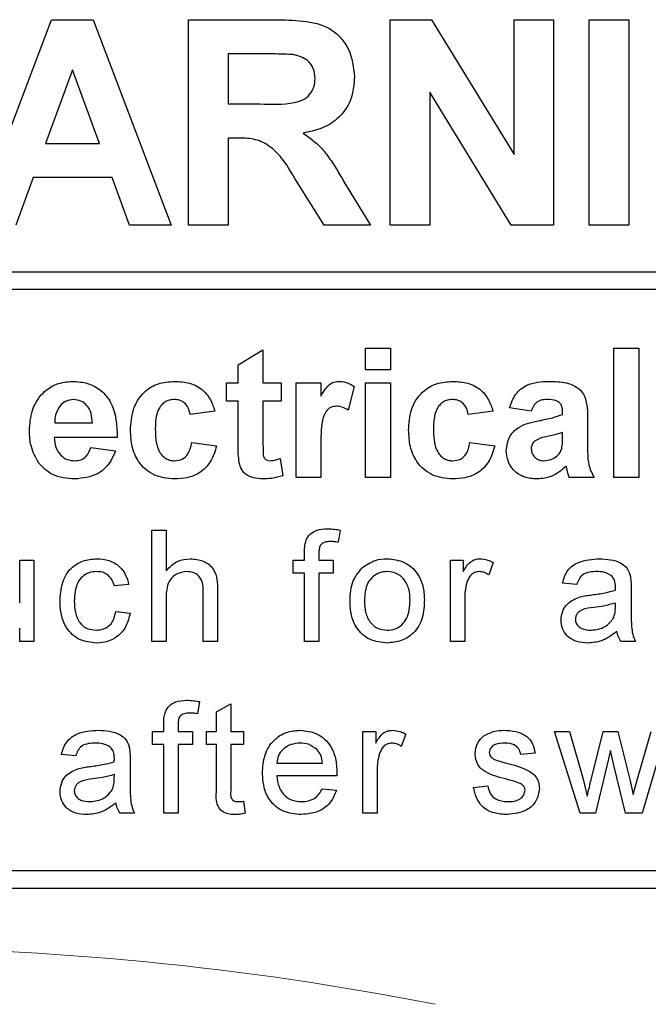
# Paper-space layout 'Blatt3' of a CAD drawing. Header units: millimetres. Extents: x 5 to 418, y 2 to 292.
# Tile 32 of 93: x 112.4 to 114.18, y 198.46 to 201.26. Entities that reach past the tile are written whole.
import ezdxf

# ---------------------------------------------------------------- set-up
doc = ezdxf.new("R2010")
doc.units = ezdxf.units.MM

psp = doc.layouts.new('Blatt3')

# ---------------------------------------------------------------- linework, layer by layer
at = {"color": 7, "linetype": 'Continuous', "lineweight": 25}
for p, q in [((112.2649, 200.673), (112.4854, 201.2563)), ((112.4854, 201.2563), (112.6042, 201.2563)), ((112.6042, 201.2563), (112.8258, 200.673)), ((112.8748, 201.2563), (113.1196, 201.2563)), ((112.8748, 200.673), (112.8748, 201.2563)), ((113.4474, 200.673), (113.4474, 201.2563)), ((113.4474, 201.2563), (113.5646, 201.2563)), ((113.5646, 201.2563), (113.7989, 200.8731)), ((113.7989, 201.2563), (113.9111, 201.2563)), ((113.7989, 200.8731), (113.7989, 201.2563)), ((113.9111, 201.2563), (113.9111, 200.673)), ((114.0125, 200.673), (114.0125, 201.2563)), ((114.0125, 201.2563), (114.1247, 201.2563)), ((114.1247, 201.2563), (114.1247, 200.673)), ((112.987, 201.1591), (112.987, 201.017)), ((113.0824, 201.1591), (112.987, 201.1591)), ((112.5453, 201.1142), (112.4689, 200.9048)), ((112.622, 200.9048), (112.5453, 201.1142)), ((113.5596, 201.0504), (113.5596, 200.673)), ((113.7904, 200.673), (113.5596, 201.0504)), ((112.987, 201.017), (113.0773, 201.017)), ((113.0121, 200.9198), (112.987, 200.9198)), ((112.987, 200.9198), (112.987, 200.673)), ((112.4689, 200.9048), (112.622, 200.9048)), ((112.4337, 200.8076), (112.3845, 200.673)), ((112.6576, 200.8076), (112.4337, 200.8076)), ((112.7068, 200.673), (112.6576, 200.8076)), ((113.2598, 200.673), (113.1768, 200.8054)), ((113.3202, 200.7885), (113.3909, 200.673)), ((112.8258, 200.673), (112.7068, 200.673)), ((112.987, 200.673), (112.8748, 200.673)), ((113.3909, 200.673), (113.2598, 200.673)), ((113.5596, 200.673), (113.4474, 200.673)), ((113.9111, 200.673), (113.7904, 200.673)), ((114.1247, 200.673), (114.0125, 200.673)), ((109.8962, 200.5398), (116.2128, 200.5398)), ((116.2128, 200.4898), (109.8962, 200.4898)), ((113.3774, 200.323), (113.4479, 200.323)), ((113.3774, 200.2619), (113.3774, 200.323)), ((113.4479, 200.323), (113.4479, 200.2619)), ((114.0825, 199.9563), (114.0825, 200.323)), ((114.0825, 200.323), (114.153, 200.323)), ((114.153, 200.323), (114.153, 199.9563)), ((113.0154, 200.276), (113.0859, 200.3183)), ((113.0859, 200.3183), (113.0859, 200.2243)), ((113.0154, 200.2243), (113.0154, 200.276)), ((113.4479, 200.2619), (113.3774, 200.2619)), ((112.9825, 200.1726), (112.9825, 200.2243)), ((112.9825, 200.2243), (113.0154, 200.2243)), ((113.0859, 200.2243), (113.1376, 200.2243)), ((113.1376, 200.2243), (113.1376, 200.1726)), ((113.1799, 199.9563), (113.1799, 200.2243)), ((113.1799, 200.2243), (113.2504, 200.2243)), ((113.2504, 200.2243), (113.2504, 200.1869)), ((113.3445, 200.2141), (113.328, 200.1471)), ((113.3774, 199.9563), (113.3774, 200.2243)), ((113.3774, 200.2243), (113.4479, 200.2243)), ((113.4479, 200.2243), (113.4479, 199.9563)), ((113.0154, 200.1726), (112.9825, 200.1726)), ((113.0154, 200.0539), (113.0154, 200.1726)), ((113.1376, 200.1726), (113.0859, 200.1726)), ((113.0859, 200.1726), (113.0859, 200.0574)), ((113.8474, 200.1444), (113.7863, 200.1538)), ((112.9496, 200.1444), (112.8791, 200.135)), ((113.7393, 200.1444), (113.6688, 200.135)), ((113.9368, 200.135), (113.9368, 200.1416)), ((114.0073, 200.1263), (114.0073, 200.044)), ((112.4948, 200.1115), (112.6017, 200.1115)), ((112.6722, 200.0692), (112.4936, 200.0692)), ((113.9368, 200.07), (113.9368, 200.0833)), ((112.597, 200.0409), (112.6675, 200.0315)), ((112.8838, 200.0551), (112.9543, 200.0456)), ((113.6735, 200.0551), (113.744, 200.0456)), ((113.2504, 200.0358), (113.2504, 199.9563)), ((113.1353, 200.0101), (113.1423, 199.961)), ((113.2504, 199.9563), (113.1799, 199.9563)), ((113.4479, 199.9563), (113.3774, 199.9563)), ((114.0261, 199.9563), (113.9556, 199.9563)), ((114.153, 199.9563), (114.0825, 199.9563)), ((112.7705, 199.4897), (112.7705, 199.8063)), ((112.7705, 199.8063), (112.8111, 199.8063)), ((112.8111, 199.8063), (112.8111, 199.6907)), ((113.3052, 199.8064), (113.2994, 199.7718)), ((113.204, 199.7211), (113.204, 199.7446)), ((113.2446, 199.7407), (113.2446, 199.7211)), ((112.3953, 199.5995), (112.3953, 199.7211)), ((112.3953, 199.7211), (112.4359, 199.7211)), ((112.4359, 199.7211), (112.4359, 199.4897)), ((113.1716, 199.7211), (113.204, 199.7211)), ((113.1716, 199.6845), (113.1716, 199.7211)), ((113.2446, 199.7211), (113.2852, 199.7211)), ((113.2852, 199.7211), (113.2852, 199.6845)), ((113.6182, 199.4897), (113.6182, 199.7211)), ((113.6182, 199.7211), (113.6547, 199.7211)), ((113.6547, 199.7211), (113.6547, 199.6888)), ((113.74, 199.7143), (113.7273, 199.6791)), ((113.204, 199.6845), (113.1716, 199.6845)), ((113.204, 199.4897), (113.204, 199.6845)), ((113.2852, 199.6845), (113.2446, 199.6845)), ((113.2446, 199.6845), (113.2446, 199.4897)), ((112.7047, 199.6521), (112.6641, 199.648)), ((113.9771, 199.6521), (113.9365, 199.6561)), ((112.9166, 199.4897), (112.9166, 199.6335)), ((112.9572, 199.6356), (112.9572, 199.4897)), ((114.1313, 199.6397), (114.1313, 199.5901)), ((112.8111, 199.6138), (112.8111, 199.4897)), ((113.6588, 199.6126), (113.6588, 199.4897)), ((114.0865, 199.5875), (114.0867, 199.5993)), ((112.6682, 199.5749), (112.7088, 199.5709)), ((112.3953, 199.4897), (112.3953, 199.5275)), ((112.4359, 199.4897), (112.3953, 199.4897)), ((112.8111, 199.4897), (112.7705, 199.4897)), ((112.9572, 199.4897), (112.9166, 199.4897)), ((113.2446, 199.4897), (113.204, 199.4897)), ((113.6588, 199.4897), (113.6182, 199.4897)), ((114.1435, 199.4897), (114.1029, 199.4897)), ((112.9057, 199.3192), (112.8999, 199.2846)), ((112.954, 199.2902), (112.9946, 199.3133)), ((112.9946, 199.3133), (112.9946, 199.2339)), ((112.954, 199.2339), (112.954, 199.2902)), ((112.8045, 199.2339), (112.8045, 199.2574)), ((112.7721, 199.1974), (112.7721, 199.2339)), ((112.7721, 199.2339), (112.8045, 199.2339)), ((112.8451, 199.2535), (112.8451, 199.2339)), ((112.8451, 199.2339), (112.8857, 199.2339)), ((112.8857, 199.2339), (112.8857, 199.1974)), ((112.9256, 199.2339), (112.954, 199.2339)), ((112.9256, 199.1974), (112.9256, 199.2339)), ((112.9946, 199.2339), (113.0311, 199.2339)), ((113.0311, 199.2339), (113.0311, 199.1974)), ((113.3697, 199.0025), (113.3697, 199.2339)), ((113.3697, 199.2339), (113.4062, 199.2339)), ((113.4062, 199.2339), (113.4062, 199.2016)), ((113.9864, 199.0025), (113.9141, 199.2339)), ((113.9141, 199.2339), (113.9564, 199.2339)), ((113.9564, 199.2339), (113.9951, 199.099)), ((114.0175, 199.097), (114.0517, 199.2339)), ((114.0517, 199.2339), (114.0937, 199.2339)), ((114.0937, 199.2339), (114.1278, 199.0978)), ((114.1495, 199.0994), (114.1884, 199.2339)), ((114.2308, 199.2339), (114.1622, 199.0025)), ((113.4915, 199.2271), (113.4788, 199.1919)), ((112.8045, 199.1974), (112.7721, 199.1974)), ((112.8045, 199.0025), (112.8045, 199.1974)), ((112.8451, 199.1974), (112.8451, 199.0025)), ((112.8857, 199.1974), (112.8451, 199.1974)), ((112.954, 199.1974), (112.9256, 199.1974)), ((112.954, 199.0675), (112.954, 199.1974)), ((113.0311, 199.1974), (112.9946, 199.1974)), ((112.9946, 199.1974), (112.9946, 199.066)), ((113.8585, 199.173), (113.8179, 199.1689)), ((114.0725, 199.1805), (114.0298, 199.0025)), ((114.082, 199.1387), (114.0725, 199.1805)), ((112.5545, 199.1649), (112.5139, 199.1689)), ((112.7088, 199.1525), (112.7088, 199.103)), ((113.1253, 199.1446), (113.2552, 199.1446)), ((113.4103, 199.1254), (113.4103, 199.0025)), ((114.115, 199.0025), (114.082, 199.1387)), ((112.6639, 199.1003), (112.6641, 199.1121)), ((113.2956, 199.108), (113.1253, 199.108)), ((113.9951, 199.099), (114.0067, 199.0506)), ((114.1278, 199.0978), (114.1374, 199.0555)), ((114.1374, 199.0555), (114.1495, 199.0994)), ((113.2548, 199.0715), (113.2946, 199.0674)), ((113.6839, 199.0756), (113.7245, 199.0796)), ((113.0311, 199.036), (113.0352, 199.0019)), ((112.7209, 199.0025), (112.6803, 199.0025)), ((112.8451, 199.0025), (112.8045, 199.0025)), ((113.4103, 199.0025), (113.3697, 199.0025)), ((114.0298, 199.0025), (113.9864, 199.0025)), ((114.1622, 199.0025), (114.115, 199.0025)), ((109.8962, 198.8397), (116.0962, 198.8397)), ((107.7628, 198.7897), (116.0962, 198.7897))]:
    psp.add_line(p, q, dxfattribs=at)
at = {"color": 7, "linetype": 'Continuous', "lineweight": 18}
psp.add_arc((111.9295, 190.123), 8.4971, 78.83718, 101.16282, dxfattribs=at)
at = {"color": 7, "linetype": 'Continuous', "lineweight": 25}
for points, knots in [([(113.1196, 201.2563), (113.1461, 201.2559), (113.1989, 201.2551), (113.2665, 201.2411), (113.3076, 201.2063), (113.338, 201.1617), (113.3428, 201.1215), (113.346, 201.0947)], [0, 0, 0, 0, 0.251138, 0.500538, 0.625743, 0.751054, 1, 1, 1, 1]), ([(113.1715, 201.1572), (113.1549, 201.158), (113.1252, 201.1592), (113.0955, 201.1591), (113.0824, 201.1591)], [0, 0, 0, 0, 0.559921, 1, 1, 1, 1]), ([(113.2338, 201.0896), (113.233, 201.0991), (113.2315, 201.1181), (113.2101, 201.1469), (113.1862, 201.1533), (113.1715, 201.1572)], [0, 0, 0, 0, 0.281084, 0.561281, 1, 1, 1, 1]), ([(113.0773, 201.017), (113.1104, 201.0159), (113.1516, 201.0145), (113.1998, 201.0273), (113.2197, 201.0427), (113.2322, 201.0648), (113.2333, 201.0813), (113.2338, 201.0896)], [0, 0, 0, 0, 0.500908, 0.625718, 0.750365, 0.875021, 1, 1, 1, 1]), ([(113.346, 201.0947), (113.3441, 201.0722), (113.3403, 201.0272), (113.3023, 200.974), (113.2516, 200.9447), (113.217, 200.9378), (113.1997, 200.9343)], [0, 0, 0, 0, 0.2799434, 0.5589736, 0.7791835, 1, 1, 1, 1]), ([(113.1768, 200.8054), (113.1558, 200.8408), (113.1266, 200.89), (113.0594, 200.9203), (113.0279, 200.92), (113.0121, 200.9198)], [0, 0, 0, 0, 0.560986, 0.779305, 1, 1, 1, 1]), ([(113.1997, 200.9343), (113.2175, 200.9216), (113.2468, 200.9008), (113.2767, 200.8606), (113.2993, 200.8251), (113.3132, 200.8007), (113.3202, 200.7885)], [0, 0, 0, 0, 0.339561, 0.559573, 0.779778, 1, 1, 1, 1]), ([(112.4231, 200.0883), (112.4243, 200.108), (112.4267, 200.1473), (112.4562, 200.1954), (112.499, 200.2247), (112.5299, 200.2276), (112.5454, 200.229)], [0, 0, 0, 0, 0.280671, 0.559803, 0.779762, 1, 1, 1, 1]), ([(112.5454, 200.229), (112.5599, 200.228), (112.589, 200.226), (112.6282, 200.2047), (112.6687, 200.1542), (112.6708, 200.1042), (112.6722, 200.0692)], [0, 0, 0, 0, 0.187375, 0.374305, 0.561262, 1, 1, 1, 1]), ([(112.7098, 200.0901), (112.7111, 200.1099), (112.7135, 200.1495), (112.7434, 200.1984), (112.7881, 200.2256), (112.8192, 200.2278), (112.8348, 200.229)], [0, 0, 0, 0, 0.280707, 0.559643, 0.779504, 1, 1, 1, 1]), ([(112.8348, 200.229), (112.8494, 200.2282), (112.8784, 200.2267), (112.9154, 200.207), (112.9386, 200.1768), (112.9459, 200.1552), (112.9496, 200.1444)], [0, 0, 0, 0, 0.280457, 0.559337, 0.779383, 1, 1, 1, 1]), ([(113.2504, 200.1869), (113.2546, 200.1939), (113.2614, 200.2054), (113.2735, 200.2199), (113.2879, 200.2277), (113.2984, 200.2285), (113.3037, 200.229)], [0, 0, 0, 0, 0.340514, 0.560535, 0.78019, 1, 1, 1, 1]), ([(113.3037, 200.229), (113.312, 200.228), (113.3268, 200.2263), (113.3391, 200.2179), (113.3445, 200.2141)], [0, 0, 0, 0, 0.559042, 1, 1, 1, 1]), ([(113.4996, 200.0901), (113.5008, 200.1099), (113.5032, 200.1495), (113.5331, 200.1984), (113.5778, 200.2256), (113.6089, 200.2278), (113.6245, 200.229)], [0, 0, 0, 0, 0.280707, 0.559643, 0.779504, 1, 1, 1, 1]), ([(113.6245, 200.229), (113.6391, 200.2282), (113.6682, 200.2267), (113.7052, 200.207), (113.7283, 200.1768), (113.7356, 200.1552), (113.7393, 200.1444)], [0, 0, 0, 0, 0.280457, 0.559337, 0.779383, 1, 1, 1, 1]), ([(113.7863, 200.1538), (113.7909, 200.1669), (113.8, 200.1931), (113.8401, 200.2265), (113.8763, 200.228), (113.8984, 200.229)], [0, 0, 0, 0, 0.280773, 0.559844, 1, 1, 1, 1]), ([(113.8984, 200.229), (113.9148, 200.2287), (113.9475, 200.228), (113.9928, 200.2072), (114.0072, 200.1649), (114.0073, 200.1392), (114.0073, 200.1263)], [0, 0, 0, 0, 0.281738, 0.560028, 0.778339, 1, 1, 1, 1]), ([(112.5098, 200.1596), (112.5047, 200.1513), (112.4955, 200.1365), (112.4951, 200.1191), (112.4948, 200.1115)], [0, 0, 0, 0, 0.558284, 1, 1, 1, 1]), ([(112.5485, 200.1773), (112.5402, 200.1763), (112.5252, 200.1746), (112.5145, 200.1642), (112.5098, 200.1596)], [0, 0, 0, 0, 0.558878, 1, 1, 1, 1]), ([(112.6017, 200.1115), (112.6011, 200.1203), (112.5999, 200.138), (112.588, 200.1604), (112.5695, 200.1749), (112.5555, 200.1765), (112.5485, 200.1773)], [0, 0, 0, 0, 0.280983, 0.560279, 0.780219, 1, 1, 1, 1]), ([(112.8342, 200.1773), (112.8295, 200.177), (112.8202, 200.1764), (112.8072, 200.1705), (112.7966, 200.1612), (112.7815, 200.1373), (112.7808, 200.1134), (112.7803, 200.0943)], [0, 0, 0, 0, 0.125319, 0.250544, 0.375796, 0.501063, 1, 1, 1, 1]), ([(112.8791, 200.135), (112.8777, 200.1412), (112.8751, 200.1537), (112.8641, 200.1684), (112.8493, 200.1763), (112.8392, 200.177), (112.8342, 200.1773)], [0, 0, 0, 0, 0.280561, 0.559648, 0.7796, 1, 1, 1, 1]), ([(113.296, 200.1585), (113.2898, 200.1578), (113.2776, 200.1566), (113.259, 200.139), (113.2501, 200.096), (113.2503, 200.0599), (113.2504, 200.0358)], [0, 0, 0, 0, 0.124672, 0.248774, 0.498061, 1, 1, 1, 1]), ([(113.328, 200.1471), (113.3224, 200.1505), (113.3125, 200.1566), (113.301, 200.1579), (113.296, 200.1585)], [0, 0, 0, 0, 0.560294, 1, 1, 1, 1]), ([(113.6239, 200.1773), (113.6193, 200.177), (113.6099, 200.1764), (113.5969, 200.1705), (113.5863, 200.1612), (113.5712, 200.1373), (113.5706, 200.1134), (113.5701, 200.0943)], [0, 0, 0, 0, 0.125319, 0.250544, 0.375796, 0.501063, 1, 1, 1, 1]), ([(113.6688, 200.135), (113.6675, 200.1412), (113.6649, 200.1537), (113.6538, 200.1684), (113.639, 200.1763), (113.629, 200.177), (113.6239, 200.1773)], [0, 0, 0, 0, 0.2805608, 0.5596483, 0.7796002, 1, 1, 1, 1]), ([(113.8914, 200.1773), (113.8858, 200.177), (113.8746, 200.1765), (113.8561, 200.1665), (113.8507, 200.1528), (113.8474, 200.1444)], [0, 0, 0, 0, 0.281245, 0.560563, 1, 1, 1, 1]), ([(113.9368, 200.1416), (113.9366, 200.1458), (113.9363, 200.1542), (113.9315, 200.1663), (113.9158, 200.1771), (113.9015, 200.1772), (113.8914, 200.1773)], [0, 0, 0, 0, 0.187536, 0.374316, 0.560024, 1, 1, 1, 1]), ([(113.8707, 200.1173), (113.8832, 200.1198), (113.9056, 200.1243), (113.9273, 200.1317), (113.9368, 200.135)], [0, 0, 0, 0, 0.560213, 1, 1, 1, 1]), ([(113.7769, 200.0319), (113.7785, 200.0451), (113.7815, 200.0715), (113.8168, 200.1067), (113.8502, 200.1133), (113.8707, 200.1173)], [0, 0, 0, 0, 0.279667, 0.558309, 1, 1, 1, 1]), ([(112.4494, 199.9969), (112.4406, 200.0129), (112.4249, 200.0415), (112.4236, 200.074), (112.4231, 200.0883)], [0, 0, 0, 0, 0.558866, 1, 1, 1, 1]), ([(112.4936, 200.0692), (112.4944, 200.0599), (112.496, 200.0416), (112.5099, 200.0191), (112.53, 200.0054), (112.5445, 200.004), (112.5518, 200.0033)], [0, 0, 0, 0, 0.280701, 0.559805, 0.779805, 1, 1, 1, 1]), ([(112.8343, 199.9516), (112.8144, 199.9536), (112.7749, 199.9575), (112.7319, 199.9964), (112.7123, 200.0437), (112.7106, 200.0746), (112.7098, 200.0901)], [0, 0, 0, 0, 0.279707, 0.558485, 0.778934, 1, 1, 1, 1]), ([(112.7803, 200.0943), (112.7808, 200.0738), (112.7814, 200.0483), (112.796, 200.0217), (112.8069, 200.0112), (112.8207, 200.0044), (112.8307, 200.0037), (112.8357, 200.0033)], [0, 0, 0, 0, 0.499313, 0.62455, 0.749763, 0.874784, 1, 1, 1, 1]), ([(113.624, 199.9516), (113.6042, 199.9536), (113.5646, 199.9575), (113.5216, 199.9964), (113.502, 200.0437), (113.5004, 200.0746), (113.4996, 200.0901)], [0, 0, 0, 0, 0.279707, 0.558485, 0.778934, 1, 1, 1, 1]), ([(113.5701, 200.0943), (113.5705, 200.0738), (113.5711, 200.0483), (113.5857, 200.0217), (113.5966, 200.0112), (113.6104, 200.0044), (113.6205, 200.0037), (113.6255, 200.0033)], [0, 0, 0, 0, 0.499313, 0.62455, 0.749763, 0.874784, 1, 1, 1, 1]), ([(113.9368, 200.0833), (113.9281, 200.0808), (113.9138, 200.0767), (113.8935, 200.0724), (113.8763, 200.0687), (113.8657, 200.0638), (113.8604, 200.0614)], [0, 0, 0, 0, 0.340193, 0.560377, 0.780508, 1, 1, 1, 1]), ([(113.9342, 200.0373), (113.9351, 200.0434), (113.9368, 200.0542), (113.9368, 200.0651), (113.9368, 200.07)], [0, 0, 0, 0, 0.559676, 1, 1, 1, 1]), ([(112.5518, 200.0033), (112.5578, 200.0038), (112.5697, 200.0048), (112.5883, 200.0173), (112.5937, 200.032), (112.597, 200.0409)], [0, 0, 0, 0, 0.280682, 0.560525, 1, 1, 1, 1]), ([(112.9543, 200.0456), (112.9498, 200.0306), (112.9409, 200.0005), (112.9092, 199.9681), (112.8711, 199.9534), (112.8466, 199.9522), (112.8343, 199.9516)], [0, 0, 0, 0, 0.280244, 0.559157, 0.779326, 1, 1, 1, 1]), ([(112.8357, 200.0033), (112.8431, 200.0041), (112.8578, 200.0057), (112.8776, 200.0251), (112.8814, 200.0437), (112.8838, 200.0551)], [0, 0, 0, 0, 0.28016, 0.558978, 1, 1, 1, 1]), ([(113.0177, 200.0031), (113.0168, 200.0126), (113.0153, 200.0295), (113.0154, 200.0464), (113.0154, 200.0539)], [0, 0, 0, 0, 0.559821, 1, 1, 1, 1]), ([(113.0859, 200.0574), (113.086, 200.0465), (113.0862, 200.0329), (113.0867, 200.0164), (113.0908, 200.0089), (113.0978, 200.0041), (113.1033, 200.0036), (113.106, 200.0033)], [0, 0, 0, 0, 0.501041, 0.626248, 0.751082, 0.875377, 1, 1, 1, 1]), ([(113.744, 200.0456), (113.7396, 200.0306), (113.7307, 200.0005), (113.6989, 199.9681), (113.6609, 199.9534), (113.6363, 199.9522), (113.624, 199.9516)], [0, 0, 0, 0, 0.280244, 0.559157, 0.779326, 1, 1, 1, 1]), ([(113.6255, 200.0033), (113.6329, 200.0041), (113.6476, 200.0057), (113.6673, 200.0251), (113.6712, 200.0437), (113.6735, 200.0551)], [0, 0, 0, 0, 0.28016, 0.558978, 1, 1, 1, 1]), ([(113.8604, 200.0614), (113.8563, 200.0578), (113.849, 200.0515), (113.8479, 200.042), (113.8474, 200.0379)], [0, 0, 0, 0, 0.559644, 1, 1, 1, 1]), ([(114.0073, 200.044), (114.0074, 200.0337), (114.0077, 200.0167), (114.0103, 199.9931), (114.0167, 199.974), (114.023, 199.9622), (114.0261, 199.9563)], [0, 0, 0, 0, 0.340129, 0.560069, 0.779965, 1, 1, 1, 1]), ([(112.6675, 200.0315), (112.6619, 200.0185), (112.6507, 199.9926), (112.6111, 199.9579), (112.5743, 199.954), (112.5519, 199.9516)], [0, 0, 0, 0, 0.281013, 0.561314, 1, 1, 1, 1]), ([(113.8646, 199.9516), (113.8521, 199.9525), (113.827, 199.9543), (113.7969, 199.9744), (113.7795, 200.0024), (113.7778, 200.0221), (113.7769, 200.0319)], [0, 0, 0, 0, 0.280489, 0.55953, 0.779597, 1, 1, 1, 1]), ([(113.8474, 200.0379), (113.8481, 200.0326), (113.8495, 200.0221), (113.8597, 200.0106), (113.8718, 200.0043), (113.8801, 200.0036), (113.8842, 200.0033)], [0, 0, 0, 0, 0.279294, 0.55914, 0.779446, 1, 1, 1, 1]), ([(113.8842, 200.0033), (113.8911, 200.0041), (113.9035, 200.0055), (113.9138, 200.0123), (113.9184, 200.0152)], [0, 0, 0, 0, 0.5593412, 1, 1, 1, 1]), ([(113.9184, 200.0152), (113.9223, 200.0187), (113.9294, 200.0248), (113.9327, 200.0335), (113.9342, 200.0373)], [0, 0, 0, 0, 0.559867, 1, 1, 1, 1]), ([(112.5519, 199.9516), (112.5295, 199.9532), (112.4895, 199.9561), (112.4616, 199.9844), (112.4494, 199.9969)], [0, 0, 0, 0, 0.560391, 1, 1, 1, 1]), ([(113.0856, 199.9516), (113.0768, 199.9523), (113.0592, 199.9535), (113.036, 199.9639), (113.0218, 199.9826), (113.019, 199.9963), (113.0177, 200.0031)], [0, 0, 0, 0, 0.2805852, 0.56042, 0.7794373, 1, 1, 1, 1]), ([(113.106, 200.0033), (113.1116, 200.004), (113.1216, 200.0053), (113.1311, 200.0086), (113.1353, 200.0101)], [0, 0, 0, 0, 0.559508, 1, 1, 1, 1]), ([(113.9464, 199.9877), (113.933, 199.9763), (113.9092, 199.956), (113.8783, 199.953), (113.8646, 199.9516)], [0, 0, 0, 0, 0.559709, 1, 1, 1, 1]), ([(113.9489, 199.9788), (113.9485, 199.9805), (113.9477, 199.9835), (113.9468, 199.9864), (113.9464, 199.9877)], [0, 0, 0, 0, 0.560047, 1, 1, 1, 1]), ([(113.1423, 199.961), (113.1319, 199.9579), (113.1134, 199.9524), (113.0941, 199.9519), (113.0856, 199.9516)], [0, 0, 0, 0, 0.559729, 1, 1, 1, 1]), ([(113.9556, 199.9563), (113.9542, 199.9605), (113.9518, 199.9679), (113.9498, 199.9755), (113.9489, 199.9788)], [0, 0, 0, 0, 0.559958, 1, 1, 1, 1]), ([(113.2083, 199.7777), (113.2118, 199.7837), (113.2187, 199.7957), (113.2406, 199.8088), (113.2584, 199.8098), (113.2692, 199.8104)], [0, 0, 0, 0, 0.279458, 0.559661, 1, 1, 1, 1]), ([(113.2692, 199.8104), (113.276, 199.8101), (113.2881, 199.8096), (113.3, 199.8074), (113.3052, 199.8064)], [0, 0, 0, 0, 0.559945, 1, 1, 1, 1]), ([(113.204, 199.7446), (113.2041, 199.7509), (113.2041, 199.7621), (113.2071, 199.773), (113.2083, 199.7777)], [0, 0, 0, 0, 0.5603701, 1, 1, 1, 1]), ([(113.2767, 199.7739), (113.2717, 199.7737), (113.2617, 199.7734), (113.2485, 199.7656), (113.2451, 199.7525), (113.2448, 199.7446), (113.2446, 199.7407)], [0, 0, 0, 0, 0.281469, 0.557719, 0.778516, 1, 1, 1, 1]), ([(113.2994, 199.7718), (113.2952, 199.7725), (113.2877, 199.7736), (113.2801, 199.7738), (113.2767, 199.7739)], [0, 0, 0, 0, 0.559924, 1, 1, 1, 1]), ([(112.5098, 199.6045), (112.5109, 199.6213), (112.5129, 199.6548), (112.5358, 199.6981), (112.5741, 199.7212), (112.6005, 199.7238), (112.6137, 199.7251)], [0, 0, 0, 0, 0.280838, 0.55968, 0.779579, 1, 1, 1, 1]), ([(112.6137, 199.7251), (112.6257, 199.7243), (112.6497, 199.7227), (112.6793, 199.7049), (112.6977, 199.6795), (112.7024, 199.6612), (112.7047, 199.6521)], [0, 0, 0, 0, 0.280267, 0.559439, 0.779535, 1, 1, 1, 1]), ([(112.8111, 199.6907), (112.8216, 199.7016), (112.8404, 199.7212), (112.8672, 199.7239), (112.879, 199.7251)], [0, 0, 0, 0, 0.559341, 1, 1, 1, 1]), ([(112.879, 199.7251), (112.8918, 199.724), (112.9173, 199.7219), (112.9474, 199.698), (112.9565, 199.6656), (112.957, 199.6456), (112.9572, 199.6356)], [0, 0, 0, 0, 0.280318, 0.55834, 0.778554, 1, 1, 1, 1]), ([(113.368, 199.6997), (113.38, 199.708), (113.4015, 199.7229), (113.4274, 199.7245), (113.4389, 199.7251)], [0, 0, 0, 0, 0.559033, 1, 1, 1, 1]), ([(113.4389, 199.7251), (113.4555, 199.7233), (113.4887, 199.7197), (113.5249, 199.6872), (113.5422, 199.6477), (113.5436, 199.6216), (113.5443, 199.6086)], [0, 0, 0, 0, 0.279556, 0.5586, 0.778991, 1, 1, 1, 1]), ([(113.6547, 199.6888), (113.6608, 199.6991), (113.6692, 199.7135), (113.6881, 199.7239), (113.6973, 199.7247), (113.702, 199.7251)], [0, 0, 0, 0, 0.559599, 0.779772, 1, 1, 1, 1]), ([(113.702, 199.7251), (113.7094, 199.7244), (113.7228, 199.7231), (113.7347, 199.717), (113.74, 199.7143)], [0, 0, 0, 0, 0.559546, 1, 1, 1, 1]), ([(113.9365, 199.6561), (113.9402, 199.6687), (113.9476, 199.6938), (113.9877, 199.7219), (114.0209, 199.7239), (114.0413, 199.7251)], [0, 0, 0, 0, 0.28043, 0.559303, 1, 1, 1, 1]), ([(114.0413, 199.7251), (114.0625, 199.724), (114.0919, 199.7224), (114.1223, 199.6982), (114.127, 199.6823), (114.1294, 199.6744)], [0, 0, 0, 0, 0.559253, 0.779195, 1, 1, 1, 1]), ([(112.6139, 199.6886), (112.6065, 199.688), (112.5917, 199.6868), (112.5723, 199.6749), (112.5526, 199.6487), (112.5513, 199.6234), (112.5504, 199.6056)], [0, 0, 0, 0, 0.187089, 0.37388, 0.56073, 1, 1, 1, 1]), ([(112.6641, 199.648), (112.6621, 199.6543), (112.658, 199.6668), (112.6449, 199.6803), (112.6294, 199.6876), (112.6191, 199.6883), (112.6139, 199.6886)], [0, 0, 0, 0, 0.280213, 0.559476, 0.779649, 1, 1, 1, 1]), ([(112.8698, 199.6886), (112.8597, 199.6871), (112.8396, 199.6843), (112.8122, 199.6568), (112.8115, 199.6301), (112.8111, 199.6138)], [0, 0, 0, 0, 0.280205, 0.55932, 1, 1, 1, 1]), ([(112.9166, 199.6335), (112.9163, 199.6412), (112.9158, 199.6566), (112.9059, 199.6769), (112.8881, 199.6874), (112.8759, 199.6882), (112.8698, 199.6886)], [0, 0, 0, 0, 0.281222, 0.559777, 0.779378, 1, 1, 1, 1]), ([(113.3332, 199.6054), (113.3341, 199.6253), (113.3357, 199.6607), (113.3581, 199.6878), (113.368, 199.6997)], [0, 0, 0, 0, 0.560963, 1, 1, 1, 1]), ([(113.4389, 199.6886), (113.4314, 199.688), (113.4165, 199.6867), (113.3971, 199.6746), (113.3766, 199.6489), (113.3749, 199.6234), (113.3738, 199.6055)], [0, 0, 0, 0, 0.187137, 0.374025, 0.561097, 1, 1, 1, 1]), ([(113.5037, 199.6067), (113.5032, 199.6177), (113.5022, 199.6397), (113.4879, 199.6678), (113.4648, 199.6858), (113.4475, 199.6877), (113.4389, 199.6886)], [0, 0, 0, 0, 0.281064, 0.560316, 0.780174, 1, 1, 1, 1]), ([(113.7004, 199.6886), (113.6958, 199.688), (113.6865, 199.6869), (113.6726, 199.6767), (113.6679, 199.6657), (113.665, 199.659)], [0, 0, 0, 0, 0.280305, 0.560911, 1, 1, 1, 1]), ([(113.7273, 199.6791), (113.7226, 199.682), (113.7144, 199.6873), (113.7047, 199.6882), (113.7004, 199.6886)], [0, 0, 0, 0, 0.560116, 1, 1, 1, 1]), ([(114.034, 199.6886), (114.0271, 199.6884), (114.0133, 199.6879), (113.9941, 199.6819), (113.9824, 199.6675), (113.9788, 199.6572), (113.9771, 199.6521)], [0, 0, 0, 0, 0.280855, 0.559751, 0.7795, 1, 1, 1, 1]), ([(114.0762, 199.6764), (114.0689, 199.6806), (114.0558, 199.6881), (114.0407, 199.6885), (114.034, 199.6886)], [0, 0, 0, 0, 0.557871, 1, 1, 1, 1]), ([(114.0867, 199.6453), (114.0865, 199.6518), (114.0863, 199.6633), (114.0793, 199.6724), (114.0762, 199.6764)], [0, 0, 0, 0, 0.561903, 1, 1, 1, 1]), ([(113.665, 199.659), (113.663, 199.6504), (113.6593, 199.6352), (113.6589, 199.6195), (113.6588, 199.6126)], [0, 0, 0, 0, 0.559888, 1, 1, 1, 1]), ([(114.1294, 199.6744), (114.1301, 199.6679), (114.1313, 199.6564), (114.1313, 199.6448), (114.1313, 199.6397)], [0, 0, 0, 0, 0.5598174, 1, 1, 1, 1]), ([(113.9862, 199.6167), (113.9924, 199.618), (114.0034, 199.6205), (114.0146, 199.6219), (114.0196, 199.6225)], [0, 0, 0, 0, 0.559918, 1, 1, 1, 1]), ([(114.0196, 199.6225), (114.0322, 199.6241), (114.0549, 199.627), (114.0768, 199.6331), (114.0865, 199.6358)], [0, 0, 0, 0, 0.560185, 1, 1, 1, 1]), ([(114.0865, 199.6358), (114.0865, 199.6376), (114.0866, 199.6407), (114.0866, 199.6439), (114.0867, 199.6453)], [0, 0, 0, 0, 0.560023, 1, 1, 1, 1]), ([(112.6137, 199.4856), (112.5969, 199.4874), (112.5633, 199.4909), (112.5274, 199.5246), (112.5117, 199.5651), (112.5105, 199.5913), (112.5098, 199.6045)], [0, 0, 0, 0, 0.2795946, 0.5583414, 0.778834, 1, 1, 1, 1]), ([(112.5504, 199.6056), (112.5508, 199.5946), (112.5516, 199.5727), (112.5631, 199.5433), (112.5863, 199.5248), (112.6037, 199.523), (112.6123, 199.5221)], [0, 0, 0, 0, 0.281276, 0.560536, 0.78011, 1, 1, 1, 1]), ([(113.4389, 199.4856), (113.4219, 199.4874), (113.3879, 199.491), (113.3511, 199.5246), (113.3351, 199.5656), (113.3338, 199.5921), (113.3332, 199.6054)], [0, 0, 0, 0, 0.279616, 0.558371, 0.778858, 1, 1, 1, 1]), ([(113.3738, 199.6055), (113.3743, 199.5943), (113.3752, 199.5721), (113.3889, 199.5431), (113.4125, 199.525), (113.4301, 199.5231), (113.4389, 199.5221)], [0, 0, 0, 0, 0.281129, 0.560384, 0.780159, 1, 1, 1, 1]), ([(113.5443, 199.6086), (113.5437, 199.5913), (113.5426, 199.557), (113.5178, 199.5137), (113.4793, 199.4897), (113.4523, 199.487), (113.4389, 199.4856)], [0, 0, 0, 0, 0.281033, 0.559513, 0.779602, 1, 1, 1, 1]), ([(113.4389, 199.5221), (113.4464, 199.5228), (113.4614, 199.5241), (113.4807, 199.5367), (113.5011, 199.5629), (113.5026, 199.5886), (113.5037, 199.6067)], [0, 0, 0, 0, 0.1870444, 0.3739447, 0.5609834, 1, 1, 1, 1]), ([(113.9324, 199.551), (113.9333, 199.5595), (113.9351, 199.5766), (113.9528, 199.6032), (113.9736, 199.6116), (113.9862, 199.6167)], [0, 0, 0, 0, 0.280458, 0.560983, 1, 1, 1, 1]), ([(114.0867, 199.5993), (114.0754, 199.5961), (114.0554, 199.5905), (114.0347, 199.5878), (114.0256, 199.5867)], [0, 0, 0, 0, 0.55976, 1, 1, 1, 1]), ([(112.6123, 199.5221), (112.6203, 199.5229), (112.6361, 199.5244), (112.6603, 199.5422), (112.6652, 199.5625), (112.6682, 199.5749)], [0, 0, 0, 0, 0.280899, 0.560906, 1, 1, 1, 1]), ([(112.7088, 199.5709), (112.7058, 199.558), (112.6998, 199.5323), (112.6751, 199.5039), (112.6447, 199.4878), (112.6241, 199.4864), (112.6137, 199.4856)], [0, 0, 0, 0, 0.280202, 0.55951, 0.779586, 1, 1, 1, 1]), ([(114.0256, 199.5867), (114.014, 199.5854), (113.9995, 199.5839), (113.9842, 199.5757), (113.978, 199.5696), (113.9738, 199.5619), (113.9733, 199.5562), (113.973, 199.5533)], [0, 0, 0, 0, 0.50028, 0.625326, 0.750269, 0.875147, 1, 1, 1, 1]), ([(114.0805, 199.5554), (114.0826, 199.5612), (114.0863, 199.5716), (114.0864, 199.5826), (114.0865, 199.5875)], [0, 0, 0, 0, 0.5589946, 1, 1, 1, 1]), ([(114.1313, 199.5901), (114.1314, 199.5786), (114.1315, 199.5595), (114.1323, 199.533), (114.1349, 199.5105), (114.1406, 199.4966), (114.1435, 199.4897)], [0, 0, 0, 0, 0.340206, 0.560339, 0.780175, 1, 1, 1, 1]), ([(114.0081, 199.4856), (113.9975, 199.4862), (113.9764, 199.4874), (113.9501, 199.5028), (113.9346, 199.5261), (113.9331, 199.5427), (113.9324, 199.551)], [0, 0, 0, 0, 0.280815, 0.55969, 0.779696, 1, 1, 1, 1]), ([(113.973, 199.5533), (113.9734, 199.5495), (113.9743, 199.5419), (113.9815, 199.5326), (113.9954, 199.5235), (114.0083, 199.5227), (114.0174, 199.5221)], [0, 0, 0, 0, 0.186565, 0.373467, 0.560613, 1, 1, 1, 1]), ([(114.0174, 199.5221), (114.0317, 199.5239), (114.0572, 199.5271), (114.0734, 199.5467), (114.0805, 199.5554)], [0, 0, 0, 0, 0.559758, 1, 1, 1, 1]), ([(114.0907, 199.5181), (114.0769, 199.5078), (114.0521, 199.4893), (114.0216, 199.4867), (114.0081, 199.4856)], [0, 0, 0, 0, 0.559971, 1, 1, 1, 1]), ([(114.1029, 199.4897), (114.0997, 199.4946), (114.0939, 199.5034), (114.0917, 199.5136), (114.0907, 199.5181)], [0, 0, 0, 0, 0.559697, 1, 1, 1, 1]), ([(112.8089, 199.2905), (112.8123, 199.2965), (112.8192, 199.3085), (112.8411, 199.3216), (112.8589, 199.3226), (112.8698, 199.3232)], [0, 0, 0, 0, 0.279458, 0.559661, 1, 1, 1, 1]), ([(112.8698, 199.3232), (112.8765, 199.3229), (112.8886, 199.3224), (112.9005, 199.3202), (112.9057, 199.3192)], [0, 0, 0, 0, 0.559945, 1, 1, 1, 1]), ([(112.8045, 199.2574), (112.8046, 199.2637), (112.8046, 199.275), (112.8076, 199.2858), (112.8089, 199.2905)], [0, 0, 0, 0, 0.5603701, 1, 1, 1, 1]), ([(112.8772, 199.2867), (112.8722, 199.2865), (112.8622, 199.2862), (112.849, 199.2784), (112.8456, 199.2653), (112.8453, 199.2574), (112.8451, 199.2535)], [0, 0, 0, 0, 0.281469, 0.557719, 0.778516, 1, 1, 1, 1]), ([(112.8999, 199.2846), (112.8957, 199.2853), (112.8882, 199.2864), (112.8806, 199.2866), (112.8772, 199.2867)], [0, 0, 0, 0, 0.559924, 1, 1, 1, 1]), ([(112.5139, 199.1689), (112.5176, 199.1815), (112.525, 199.2067), (112.5651, 199.2347), (112.5984, 199.2367), (112.6188, 199.238)], [0, 0, 0, 0, 0.28043, 0.559303, 1, 1, 1, 1]), ([(112.6188, 199.238), (112.6399, 199.2368), (112.6694, 199.2353), (112.6997, 199.211), (112.7044, 199.1952), (112.7068, 199.1872)], [0, 0, 0, 0, 0.559253, 0.779195, 1, 1, 1, 1]), ([(113.0847, 199.1162), (113.0857, 199.1334), (113.0877, 199.1676), (113.1133, 199.2099), (113.1513, 199.2346), (113.1782, 199.2368), (113.1917, 199.238)], [0, 0, 0, 0, 0.280748, 0.559775, 0.779666, 1, 1, 1, 1]), ([(113.1917, 199.238), (113.2085, 199.236), (113.242, 199.2321), (113.2778, 199.1982), (113.2938, 199.1578), (113.2952, 199.1316), (113.2958, 199.1184)], [0, 0, 0, 0, 0.279366, 0.558398, 0.778885, 1, 1, 1, 1]), ([(113.4062, 199.2016), (113.4123, 199.2119), (113.4208, 199.2263), (113.4397, 199.2367), (113.4489, 199.2375), (113.4535, 199.238)], [0, 0, 0, 0, 0.559599, 0.779772, 1, 1, 1, 1]), ([(113.4535, 199.238), (113.461, 199.2372), (113.4744, 199.2359), (113.4863, 199.2298), (113.4915, 199.2271)], [0, 0, 0, 0, 0.5595462, 1, 1, 1, 1]), ([(113.7134, 199.2217), (113.7234, 199.227), (113.7412, 199.2365), (113.7612, 199.2375), (113.7701, 199.238)], [0, 0, 0, 0, 0.558938, 1, 1, 1, 1]), ([(113.7701, 199.238), (113.7815, 199.2373), (113.8041, 199.2359), (113.8346, 199.2235), (113.8532, 199.1995), (113.8567, 199.1818), (113.8585, 199.173)], [0, 0, 0, 0, 0.280737, 0.560427, 0.77945, 1, 1, 1, 1]), ([(112.6115, 199.2014), (112.6045, 199.2012), (112.5907, 199.2008), (112.5716, 199.1947), (112.5598, 199.1804), (112.5563, 199.17), (112.5545, 199.1649)], [0, 0, 0, 0, 0.280855, 0.559751, 0.7795, 1, 1, 1, 1]), ([(112.6536, 199.1892), (112.6463, 199.1934), (112.6332, 199.201), (112.6181, 199.2013), (112.6115, 199.2014)], [0, 0, 0, 0, 0.557871, 1, 1, 1, 1]), ([(113.1915, 199.2014), (113.1824, 199.2007), (113.1643, 199.1991), (113.1425, 199.1851), (113.1286, 199.1658), (113.1264, 199.1516), (113.1253, 199.1446)], [0, 0, 0, 0, 0.28019, 0.559728, 0.779642, 1, 1, 1, 1]), ([(113.2403, 199.182), (113.2322, 199.1884), (113.2178, 199.1998), (113.1995, 199.2009), (113.1915, 199.2014)], [0, 0, 0, 0, 0.558512, 1, 1, 1, 1]), ([(113.4519, 199.2014), (113.4473, 199.2009), (113.4381, 199.1997), (113.4242, 199.1896), (113.4195, 199.1785), (113.4166, 199.1718)], [0, 0, 0, 0, 0.280305, 0.560911, 1, 1, 1, 1]), ([(113.4788, 199.1919), (113.4742, 199.1949), (113.4659, 199.2001), (113.4562, 199.201), (113.4519, 199.2014)], [0, 0, 0, 0, 0.560116, 1, 1, 1, 1]), ([(113.688, 199.1708), (113.6895, 199.182), (113.6922, 199.2021), (113.7069, 199.2157), (113.7134, 199.2217)], [0, 0, 0, 0, 0.558927, 1, 1, 1, 1]), ([(113.7731, 199.2014), (113.7632, 199.2012), (113.7485, 199.2009), (113.7345, 199.1905), (113.7293, 199.1822), (113.7288, 199.1774), (113.7286, 199.175)], [0, 0, 0, 0, 0.49977, 0.749095, 0.874592, 1, 1, 1, 1]), ([(113.8179, 199.1689), (113.8165, 199.1745), (113.8136, 199.1857), (113.797, 199.1998), (113.7822, 199.2008), (113.7731, 199.2014)], [0, 0, 0, 0, 0.280304, 0.560237, 1, 1, 1, 1]), ([(112.6641, 199.1581), (112.664, 199.1646), (112.6637, 199.1761), (112.6567, 199.1852), (112.6536, 199.1892)], [0, 0, 0, 0, 0.561903, 1, 1, 1, 1]), ([(112.7068, 199.1872), (112.7075, 199.1808), (112.7088, 199.1692), (112.7088, 199.1576), (112.7088, 199.1525)], [0, 0, 0, 0, 0.559817, 1, 1, 1, 1]), ([(113.2552, 199.1446), (113.2542, 199.1523), (113.2523, 199.1661), (113.244, 199.1771), (113.2403, 199.182)], [0, 0, 0, 0, 0.560674, 1, 1, 1, 1]), ([(113.7286, 199.175), (113.7288, 199.1725), (113.7293, 199.1681), (113.7318, 199.1645), (113.7328, 199.1628)], [0, 0, 0, 0, 0.5592363, 1, 1, 1, 1]), ([(112.597, 199.1353), (112.6097, 199.1369), (112.6323, 199.1398), (112.6543, 199.1459), (112.6639, 199.1486)], [0, 0, 0, 0, 0.560185, 1, 1, 1, 1]), ([(112.6639, 199.1486), (112.664, 199.1504), (112.664, 199.1536), (112.6641, 199.1567), (112.6641, 199.1581)], [0, 0, 0, 0, 0.5600235, 1, 1, 1, 1]), ([(113.4166, 199.1718), (113.4145, 199.1633), (113.4108, 199.148), (113.4105, 199.1323), (113.4103, 199.1254)], [0, 0, 0, 0, 0.559888, 1, 1, 1, 1]), ([(113.7781, 199.0985), (113.7575, 199.1037), (113.7317, 199.1102), (113.7055, 199.1279), (113.6918, 199.1444), (113.6895, 199.1603), (113.688, 199.1708)], [0, 0, 0, 0, 0.501321, 0.626592, 0.751817, 1, 1, 1, 1]), ([(113.7328, 199.1628), (113.735, 199.1607), (113.7389, 199.1567), (113.744, 199.1546), (113.7462, 199.1536)], [0, 0, 0, 0, 0.559084, 1, 1, 1, 1]), ([(113.7462, 199.1536), (113.7519, 199.1518), (113.7621, 199.1487), (113.7724, 199.1459), (113.7769, 199.1447)], [0, 0, 0, 0, 0.559965, 1, 1, 1, 1]), ([(113.7769, 199.1447), (113.798, 199.1393), (113.8243, 199.1325), (113.8521, 199.1155), (113.8631, 199.1033), (113.8697, 199.0882), (113.8704, 199.0774), (113.8707, 199.072)], [0, 0, 0, 0, 0.500446, 0.625396, 0.750274, 0.875069, 1, 1, 1, 1]), ([(112.5098, 199.0638), (112.5107, 199.0724), (112.5125, 199.0895), (112.5303, 199.116), (112.551, 199.1244), (112.5636, 199.1295)], [0, 0, 0, 0, 0.280458, 0.560983, 1, 1, 1, 1]), ([(112.5636, 199.1295), (112.5698, 199.1308), (112.5808, 199.1333), (112.5921, 199.1347), (112.597, 199.1353)], [0, 0, 0, 0, 0.559918, 1, 1, 1, 1]), ([(113.2958, 199.1184), (113.2958, 199.1165), (113.2957, 199.113), (113.2957, 199.1096), (113.2956, 199.108)], [0, 0, 0, 0, 0.559999, 1, 1, 1, 1]), ([(112.603, 199.0995), (112.5914, 199.0983), (112.577, 199.0967), (112.5616, 199.0886), (112.5555, 199.0825), (112.5513, 199.0747), (112.5507, 199.069), (112.5504, 199.0661)], [0, 0, 0, 0, 0.5002798, 0.6253263, 0.7502693, 0.875147, 1, 1, 1, 1]), ([(112.6641, 199.1121), (112.6529, 199.109), (112.6328, 199.1033), (112.6121, 199.1007), (112.603, 199.0995)], [0, 0, 0, 0, 0.5597597, 1, 1, 1, 1]), ([(112.6579, 199.0682), (112.66, 199.074), (112.6637, 199.0844), (112.6639, 199.0954), (112.6639, 199.1003)], [0, 0, 0, 0, 0.558995, 1, 1, 1, 1]), ([(112.7088, 199.103), (112.7088, 199.0914), (112.7089, 199.0723), (112.7097, 199.0458), (112.7123, 199.0233), (112.7181, 199.0094), (112.7209, 199.0025)], [0, 0, 0, 0, 0.340206, 0.560339, 0.780175, 1, 1, 1, 1]), ([(113.1938, 198.9984), (113.1767, 199), (113.1425, 199.003), (113.1043, 199.0354), (113.0868, 199.0761), (113.0854, 199.1029), (113.0847, 199.1162)], [0, 0, 0, 0, 0.279952, 0.558661, 0.778994, 1, 1, 1, 1]), ([(113.1253, 199.108), (113.1266, 199.0976), (113.1291, 199.0766), (113.146, 199.0515), (113.1696, 199.0371), (113.1862, 199.0357), (113.1945, 199.035)], [0, 0, 0, 0, 0.280633, 0.559687, 0.779661, 1, 1, 1, 1]), ([(113.8162, 199.0866), (113.8092, 199.0892), (113.7967, 199.0938), (113.7838, 199.097), (113.7781, 199.0985)], [0, 0, 0, 0, 0.559788, 1, 1, 1, 1]), ([(114.0067, 199.0506), (114.0087, 199.0593), (114.0123, 199.0747), (114.0159, 199.0902), (114.0175, 199.097)], [0, 0, 0, 0, 0.559994, 1, 1, 1, 1]), ([(112.5856, 198.9984), (112.575, 198.999), (112.5539, 199.0002), (112.5276, 199.0156), (112.512, 199.0389), (112.5106, 199.0555), (112.5098, 199.0638)], [0, 0, 0, 0, 0.280815, 0.55969, 0.779696, 1, 1, 1, 1]), ([(112.5504, 199.0661), (112.5509, 199.0623), (112.5517, 199.0547), (112.5589, 199.0454), (112.5729, 199.0363), (112.5858, 199.0355), (112.5948, 199.035)], [0, 0, 0, 0, 0.1865647, 0.3734672, 0.5606134, 1, 1, 1, 1]), ([(112.5948, 199.035), (112.6091, 199.0367), (112.6346, 199.0399), (112.6508, 199.0595), (112.6579, 199.0682)], [0, 0, 0, 0, 0.559758, 1, 1, 1, 1]), ([(113.0066, 198.9984), (113.0002, 198.9987), (112.9874, 198.9991), (112.9691, 199.0065), (112.9516, 199.0297), (112.953, 199.0519), (112.954, 199.0675)], [0, 0, 0, 0, 0.1874327, 0.3738211, 0.5594622, 1, 1, 1, 1]), ([(112.9946, 199.066), (112.9941, 199.0584), (112.9934, 199.0489), (112.9997, 199.0397), (113.0059, 199.0354), (113.0115, 199.0351), (113.0152, 199.035)], [0, 0, 0, 0, 0.499596, 0.625239, 0.750354, 1, 1, 1, 1]), ([(113.2946, 199.0674), (113.29, 199.0559), (113.2809, 199.0329), (113.2454, 199.0033), (113.2134, 199.0003), (113.1938, 198.9984)], [0, 0, 0, 0, 0.280613, 0.560833, 1, 1, 1, 1]), ([(113.1945, 199.035), (113.2014, 199.0354), (113.2154, 199.0362), (113.2394, 199.0462), (113.2489, 199.0619), (113.2548, 199.0715)], [0, 0, 0, 0, 0.281282, 0.561906, 1, 1, 1, 1]), ([(113.78, 198.9984), (113.7672, 198.999), (113.7417, 199.0002), (113.7089, 199.0178), (113.6905, 199.0461), (113.6861, 199.0657), (113.6839, 199.0756)], [0, 0, 0, 0, 0.2807392, 0.5592969, 0.7793109, 1, 1, 1, 1]), ([(113.7245, 199.0796), (113.7262, 199.0723), (113.7294, 199.0578), (113.7491, 199.0376), (113.7686, 199.036), (113.7805, 199.035)], [0, 0, 0, 0, 0.281314, 0.561069, 1, 1, 1, 1]), ([(113.8707, 199.072), (113.8687, 199.0599), (113.8648, 199.0355), (113.8308, 199.0039), (113.7993, 199.0005), (113.78, 198.9984)], [0, 0, 0, 0, 0.279926, 0.560038, 1, 1, 1, 1]), ([(113.7805, 199.035), (113.7867, 199.0352), (113.7991, 199.0356), (113.8155, 199.0417), (113.8276, 199.0533), (113.8293, 199.063), (113.8301, 199.0679)], [0, 0, 0, 0, 0.281188, 0.560952, 0.781095, 1, 1, 1, 1]), ([(113.8301, 199.0679), (113.8298, 199.0702), (113.8293, 199.0748), (113.8245, 199.0818), (113.8193, 199.0848), (113.8162, 199.0866)], [0, 0, 0, 0, 0.279757, 0.559839, 1, 1, 1, 1]), ([(113.0152, 199.035), (113.0182, 199.0351), (113.0235, 199.0352), (113.0288, 199.0357), (113.0311, 199.036)], [0, 0, 0, 0, 0.559965, 1, 1, 1, 1]), ([(112.6682, 199.0309), (112.6543, 199.0206), (112.6296, 199.0022), (112.599, 198.9996), (112.5856, 198.9984)], [0, 0, 0, 0, 0.559971, 1, 1, 1, 1]), ([(112.6803, 199.0025), (112.6771, 199.0074), (112.6714, 199.0162), (112.6691, 199.0264), (112.6682, 199.0309)], [0, 0, 0, 0, 0.5596973, 1, 1, 1, 1]), ([(113.0352, 199.0019), (113.0299, 199.0009), (113.0204, 198.999), (113.0108, 198.9986), (113.0066, 198.9984)], [0, 0, 0, 0, 0.560078, 1, 1, 1, 1])]:
    psp.add_open_spline(points, degree=3, knots=knots, dxfattribs=at)

doc.saveas('drawing.dxf')
